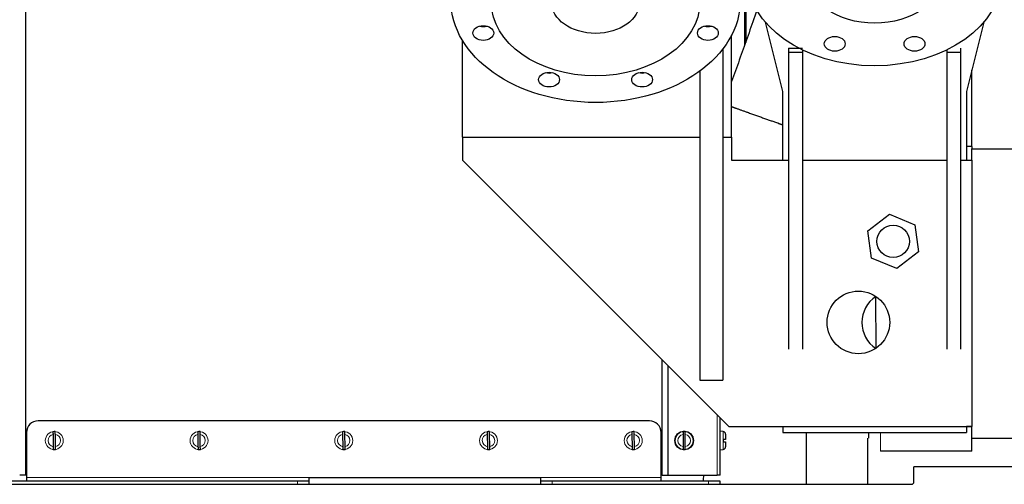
# Model space of a CAD drawing. Header units: inches. Extents: x 0 to 29700, y -16 to 21000.
# Tile 211 of 235: x 21692 to 22542, y 14659 to 15060. Entities that reach past the tile are written whole.
import ezdxf

# ---------------------------------------------------------------- set-up
doc = ezdxf.new("R2010")
doc.units = ezdxf.units.IN
doc.layers.add('1', color=7, linetype='Continuous', true_color=0xffffff)

msp = doc.modelspace()

# ---------------------------------------------------------------- linework, layer by layer
at = {"layer": '1', "color": 2, "linetype": 'Continuous', "lineweight": 25}
for p, q in [((21696.413, 15473.427), (21696.413, 14666.607)), ((22317.932, 15038.138), (22317.932, 15414.958)), ((22318.932, 15040.341), (22318.932, 15416.406)), ((22350.632, 14998.161), (22335.552, 15058.037)), ((22524.312, 15058.037), (22509.232, 14998.161)), ((22306.432, 14958.607), (22306.432, 15046.752)), ((22073.932, 14958.607), (22073.932, 15042.267)), ((22298.932, 15034.926), (22298.932, 14748.607)), ((22355.632, 15035.532), (22355.632, 15031.948)), ((22504.232, 15035.532), (22504.232, 15031.948)), ((22355.632, 15031.948), (22355.632, 14775.587)), ((22355.632, 15031.948), (22367.632, 15031.948)), ((22367.632, 15033.886), (22367.632, 15031.948)), ((22367.632, 15031.948), (22367.632, 14775.587)), ((22492.232, 15033.886), (22492.232, 15031.948)), ((22492.232, 15031.948), (22504.232, 15031.948)), ((22492.232, 15031.948), (22492.232, 14775.587)), ((22504.232, 15031.948), (22504.232, 14775.587)), ((22278.932, 15015.568), (22278.932, 14748.607)), ((22513.932, 14950.615), (22513.932, 15016.833)), ((22350.632, 14938.608), (22350.632, 14998.161)), ((22509.232, 14998.161), (22509.232, 14938.608)), ((22073.932, 14958.607), (22073.932, 14938.607)), ((22073.932, 14958.607), (22278.931, 14958.607)), ((22298.93, 14958.607), (22306.432, 14958.607)), ((22306.432, 14958.607), (22306.432, 14938.607)), ((22513.932, 14950.607), (22509.232, 14950.607)), ((22513.932, 14950.607), (22513.932, 14948.607)), ((22513.932, 14938.603), (22513.932, 14948.607)), ((22513.932, 14948.607), (22893.971, 14948.607)), ((22303.932, 14708.607), (22073.932, 14938.607)), ((22306.432, 14938.607), (22355.632, 14938.607)), ((22367.635, 14938.607), (22492.229, 14938.607)), ((22504.231, 14938.607), (22513.932, 14938.607)), ((22513.932, 14938.607), (22513.932, 14708.607)), ((22424.067, 14877.68), (22442.855, 14892.08)), ((22442.855, 14892.08), (22464.719, 14883.01)), ((22464.719, 14883.01), (22467.796, 14859.539)), ((22427.144, 14854.21), (22424.067, 14877.68)), ((22467.796, 14859.539), (22449.008, 14845.139)), ((22449.008, 14845.139), (22427.144, 14854.21)), ((22430.742, 14820.929), (22430.839, 14776.218)), ((22246.451, 14666.607), (22246.451, 14766.098)), ((22278.932, 14748.607), (22298.932, 14748.607)), ((22235.432, 14713.607), (21707.432, 14713.607)), ((22296.432, 14666.607), (22296.432, 14716.111)), ((21697.432, 14703.607), (21697.432, 14664.607)), ((22245.432, 14664.607), (22245.432, 14703.607)), ((22299.041, 14704.379), (22296.432, 14704.607)), ((22303.932, 14708.607), (22513.932, 14708.607)), ((22350.632, 14708.609), (22350.632, 14703.607)), ((22350.632, 14703.607), (22509.232, 14703.607)), ((22425.011, 14698.607), (22425.011, 14703.607)), ((22509.232, 14708.609), (22509.232, 14703.607)), ((22513.932, 14708.607), (22509.232, 14708.607)), ((22513.932, 14698.607), (22513.932, 14708.611)), ((21720.327, 14701.873), (21720.537, 14691.301)), ((21722.537, 14691.341), (21722.326, 14701.913)), ((21845.327, 14701.873), (21845.537, 14691.301)), ((21847.537, 14691.341), (21847.326, 14701.913)), ((21970.327, 14701.873), (21970.537, 14691.301)), ((21972.537, 14691.341), (21972.326, 14701.913)), ((22095.327, 14701.873), (22095.537, 14691.301)), ((22097.537, 14691.341), (22097.326, 14701.913)), ((22220.327, 14701.873), (22220.537, 14691.301)), ((22222.537, 14691.341), (22222.326, 14701.913)), ((22264.432, 14701.894), (22264.432, 14691.32)), ((22266.432, 14691.32), (22266.432, 14701.894)), ((22299.332, 14695.607), (22299.332, 14697.607)), ((22301.232, 14701.988), (22301.232, 14697.607)), ((22301.232, 14695.607), (22301.232, 14691.226)), ((22423.932, 14658.818), (22423.932, 14698.607)), ((22513.932, 14687.413), (22513.932, 14698.608)), ((22513.932, 14698.607), (27653.932, 14698.607)), ((22296.432, 14688.607), (22299.041, 14688.835)), ((22513.932, 14687.413), (22435.011, 14687.413)), ((27504.65, 14673.817), (22463.932, 14673.817)), ((22463.932, 14660.817), (22463.932, 14673.817)), ((21931.432, 14661.607), (21656.432, 14661.607)), ((21696.413, 14666.607), (21691.54, 14666.607)), ((21697.437, 14666.607), (21696.416, 14666.607)), ((21697.432, 14664.607), (21697.432, 14661.607)), ((21941.432, 14661.607), (21931.432, 14661.607)), ((21941.432, 14664.607), (22141.432, 14664.607)), ((21941.432, 14661.607), (21941.432, 14664.607)), ((21941.432, 14658.817), (21941.432, 14661.607)), ((22141.432, 14664.607), (22141.432, 14661.607)), ((22151.432, 14661.607), (22141.432, 14661.607)), ((22141.432, 14661.607), (22141.432, 14658.817)), ((22286.432, 14661.607), (22151.432, 14661.607)), ((22246.447, 14666.607), (22245.426, 14666.607)), ((22245.432, 14661.607), (22245.432, 14664.607)), ((22246.451, 14666.607), (22251.323, 14666.607)), ((22251.323, 14666.607), (22251.541, 14666.607)), ((22251.541, 14666.607), (22293.932, 14666.607)), ((22296.432, 14661.607), (22286.432, 14661.607)), ((22296.432, 14666.607), (22293.932, 14666.607)), ((22296.432, 14658.817), (22296.432, 14661.607)), ((21358.932, 14658.817), (22461.932, 14658.817))]:
    msp.add_line(p, q, dxfattribs=at)
at = {"layer": '1', "color": 110, "linetype": 'Continuous', "lineweight": 13}
for p, q in [((22251.323, 14666.607), (22251.323, 14761.227)), ((22251.541, 14666.607), (22251.541, 14761.001)), ((22293.932, 14666.607), (22293.932, 14718.608)), ((22299.041, 14688.835), (22299.041, 14704.379)), ((22435.011, 14703.607), (22435.011, 14687.413)), ((21941.432, 14664.607), (21697.432, 14664.607)), ((21931.432, 14661.607), (21931.432, 14658.817)), ((22245.432, 14664.607), (22141.432, 14664.607)), ((22151.432, 14658.817), (22151.432, 14661.607)), ((22286.432, 14661.607), (22286.432, 14658.817))]:
    msp.add_line(p, q, dxfattribs=at)
at = {"layer": '1', "color": 2, "linetype": 'Continuous', "lineweight": 25}
for centre, radius in [((22445.931, 14868.61), 14), ((22415.932, 14798.607), 27), ((22265.432, 14696.607), 8)]:
    msp.add_circle(centre, radius, dxfattribs=at)
at = {"layer": '1', "color": 110, "linetype": 'Continuous', "lineweight": 13}
for centre in [(21721.432, 14696.607), (21846.432, 14696.607), (21971.432, 14696.607), (22096.432, 14696.607), (22221.432, 14696.607), (22265.432, 14696.607)]:
    msp.add_circle(centre, 7.772, dxfattribs=at)
at = {"layer": '1', "color": 2, "linetype": 'Continuous', "lineweight": 25}
for centre, radius, start, end in [((22445.932, 14798.607), 27, 123.749071, 236.254696), ((21707.432, 14703.607), 10, 90, 180), ((22235.432, 14703.607), 10, 0, 90), ((21721.432, 14696.607), 7.728, 83.704041, 98.573453), ((21846.432, 14696.607), 7.728, 83.704041, 98.573453), ((21971.432, 14696.607), 7.728, 83.704041, 98.573453), ((22096.432, 14696.607), 7.728, 83.704041, 98.573453), ((22221.432, 14696.607), 7.728, 83.704041, 98.573453), ((22265.432, 14696.607), 7.728, 82.565294, 97.434706), ((22298.832, 14701.988), 2.4, 0, 85), ((21721.432, 14696.607), 7.728, 263.704041, 278.573453), ((21846.432, 14696.607), 7.728, 263.704041, 278.573453), ((21971.432, 14696.607), 7.728, 263.704041, 278.573453), ((22096.432, 14696.607), 7.728, 263.704041, 278.573453), ((22221.432, 14696.607), 7.728, 263.704041, 278.573453), ((22265.432, 14696.607), 7.728, 262.565294, 277.434706), ((22298.832, 14691.226), 2.4, 275, 0), ((22461.932, 14660.817), 2, 270, 0)]:
    msp.add_arc(centre, radius, start, end, dxfattribs=at)
at = {"layer": '1', "color": 110, "linetype": 'Continuous', "lineweight": 13}
for centre, start, end in [((21721.432, 14696.607), 101.849085, 260.428408), ((21721.432, 14696.607), 281.849085, 80.428408), ((21846.432, 14696.607), 101.849085, 260.428408), ((21846.432, 14696.607), 281.849085, 80.428408), ((21971.432, 14696.607), 101.849085, 260.428408), ((21971.432, 14696.607), 281.849085, 80.428408), ((22096.432, 14696.607), 101.849085, 260.428408), ((22096.432, 14696.607), 281.849085, 80.428408), ((22221.432, 14696.607), 101.849085, 260.428408), ((22221.432, 14696.607), 281.849085, 80.428408), ((22265.432, 14696.607), 100.710338, 259.289662), ((22265.432, 14696.607), 280.710338, 79.289662)]:
    msp.add_arc(centre, 5.381, start, end, dxfattribs=at)
at = {"layer": '1', "color": 2, "linetype": 'Continuous', "lineweight": 25}
for centre, major_axis in [((22429.932, 15097.99), (-110, 0)), ((22188.932, 15076.909), (125, 0)), ((22188.932, 15075.141), (-90, 0)), ((22429.932, 15097.99), (-58, 0)), ((22188.932, 15075.141), (38.05, 0)), ((22091.924, 15048.496), (9, 0)), ((22285.939, 15048.496), (9, 0)), ((22395.49, 15039.195), (9, 0)), ((22464.373, 15039.195), (9, 0)), ((22148.75, 15008.314), (9, 0)), ((22229.114, 15008.314), (9, 0))]:
    msp.add_ellipse(centre, major_axis=major_axis, ratio=0.7071068, dxfattribs=at)
for centre in [(22091.924, 15060.517), (22285.939, 15060.517), (22148.75, 15020.335), (22229.114, 15020.335)]:
    msp.add_ellipse(centre, major_axis=(9, 0), ratio=0.7071068, start_param=4.3775148, end_param=5.0473613, dxfattribs=at)
for points, knots in [([(22329.014, 15070.107), (22328.171, 15067.737), (22325.088, 15059.068), (22319.765, 15044.097), (22313.08, 15025.299), (22308.636, 15012.802), (22306.433, 15006.606)], [0, 0, 0, 0, 0.1119277, 0.4095947, 0.7072618, 1, 1, 1, 1]), ([(21720.28, 14704.249), (21720.28, 14704.22), (21720.281, 14704.18), (21720.283, 14704.103), (21720.283, 14704.075), (21720.284, 14704.028), (21720.284, 14704.012), (21720.285, 14703.978), (21720.285, 14703.96), (21720.287, 14703.869), (21720.289, 14703.787), (21720.292, 14703.651), (21720.292, 14703.603), (21720.294, 14703.529), (21720.294, 14703.503), (21720.296, 14703.451), (21720.296, 14703.424), (21720.299, 14703.289), (21720.301, 14703.175), (21720.305, 14702.996), (21720.306, 14702.935), (21720.308, 14702.841), (21720.308, 14702.809), (21720.31, 14702.745), (21720.31, 14702.712), (21720.313, 14702.549), (21720.316, 14702.417), (21720.321, 14702.148), (21720.324, 14702.012), (21720.327, 14701.873)], [0, 0, 0, 0, 0.125, 0.125, 0.1875, 0.1875, 0.21875, 0.21875, 0.25, 0.25, 0.375, 0.375, 0.4375, 0.4375, 0.46875, 0.46875, 0.5, 0.5, 0.625, 0.625, 0.6875, 0.6875, 0.71875, 0.71875, 0.75, 0.75, 0.875, 0.875, 1, 1, 1, 1]), ([(21722.326, 14701.913), (21722.324, 14702.051), (21722.321, 14702.188), (21722.316, 14702.457), (21722.313, 14702.59), (21722.309, 14702.786), (21722.308, 14702.85), (21722.305, 14702.975), (21722.304, 14703.036), (21722.301, 14703.215), (21722.298, 14703.329), (21722.296, 14703.465), (21722.295, 14703.491), (21722.294, 14703.543), (21722.293, 14703.619), (21722.291, 14703.691), (21722.288, 14703.827), (21722.287, 14703.909), (21722.285, 14704), (21722.285, 14704.018), (21722.284, 14704.052), (21722.284, 14704.068), (21722.283, 14704.114), (21722.282, 14704.143), (21722.281, 14704.219), (21722.28, 14704.26), (21722.279, 14704.289)], [0, 0, 0, 0, 0.125, 0.125, 0.25, 0.25, 0.3125, 0.3125, 0.375, 0.375, 0.5, 0.5, 0.53125, 0.53125, 0.5625, 0.625, 0.625, 0.75, 0.75, 0.78125, 0.78125, 0.8125, 0.8125, 0.875, 0.875, 1, 1, 1, 1]), ([(21845.28, 14704.249), (21845.28, 14704.22), (21845.281, 14704.18), (21845.283, 14704.103), (21845.283, 14704.075), (21845.284, 14704.028), (21845.284, 14704.012), (21845.285, 14703.978), (21845.285, 14703.96), (21845.287, 14703.869), (21845.289, 14703.787), (21845.292, 14703.651), (21845.292, 14703.603), (21845.294, 14703.529), (21845.294, 14703.503), (21845.296, 14703.451), (21845.296, 14703.424), (21845.299, 14703.289), (21845.301, 14703.175), (21845.305, 14702.996), (21845.306, 14702.935), (21845.308, 14702.841), (21845.308, 14702.809), (21845.31, 14702.745), (21845.31, 14702.712), (21845.313, 14702.549), (21845.316, 14702.417), (21845.321, 14702.148), (21845.324, 14702.012), (21845.327, 14701.873)], [0, 0, 0, 0, 0.125, 0.125, 0.1875, 0.1875, 0.21875, 0.21875, 0.25, 0.25, 0.375, 0.375, 0.4375, 0.4375, 0.46875, 0.46875, 0.5, 0.5, 0.625, 0.625, 0.6875, 0.6875, 0.71875, 0.71875, 0.75, 0.75, 0.875, 0.875, 1, 1, 1, 1]), ([(21847.326, 14701.913), (21847.324, 14702.051), (21847.321, 14702.188), (21847.316, 14702.457), (21847.313, 14702.59), (21847.309, 14702.786), (21847.308, 14702.85), (21847.305, 14702.975), (21847.304, 14703.036), (21847.301, 14703.215), (21847.298, 14703.329), (21847.296, 14703.465), (21847.295, 14703.491), (21847.294, 14703.543), (21847.293, 14703.619), (21847.291, 14703.691), (21847.288, 14703.827), (21847.287, 14703.909), (21847.285, 14704), (21847.285, 14704.018), (21847.284, 14704.052), (21847.284, 14704.068), (21847.283, 14704.114), (21847.282, 14704.143), (21847.281, 14704.219), (21847.28, 14704.26), (21847.279, 14704.289)], [0, 0, 0, 0, 0.125, 0.125, 0.25, 0.25, 0.3125, 0.3125, 0.375, 0.375, 0.5, 0.5, 0.53125, 0.53125, 0.5625, 0.625, 0.625, 0.75, 0.75, 0.78125, 0.78125, 0.8125, 0.8125, 0.875, 0.875, 1, 1, 1, 1]), ([(21970.28, 14704.249), (21970.28, 14704.22), (21970.281, 14704.18), (21970.283, 14704.103), (21970.283, 14704.075), (21970.284, 14704.028), (21970.284, 14704.012), (21970.285, 14703.978), (21970.285, 14703.96), (21970.287, 14703.869), (21970.289, 14703.787), (21970.292, 14703.651), (21970.292, 14703.603), (21970.294, 14703.529), (21970.294, 14703.503), (21970.296, 14703.451), (21970.296, 14703.424), (21970.299, 14703.289), (21970.301, 14703.175), (21970.305, 14702.996), (21970.306, 14702.935), (21970.308, 14702.841), (21970.308, 14702.809), (21970.31, 14702.745), (21970.31, 14702.712), (21970.313, 14702.549), (21970.316, 14702.417), (21970.321, 14702.148), (21970.324, 14702.012), (21970.327, 14701.873)], [0, 0, 0, 0, 0.125, 0.125, 0.1875, 0.1875, 0.21875, 0.21875, 0.25, 0.25, 0.375, 0.375, 0.4375, 0.4375, 0.46875, 0.46875, 0.5, 0.5, 0.625, 0.625, 0.6875, 0.6875, 0.71875, 0.71875, 0.75, 0.75, 0.875, 0.875, 1, 1, 1, 1]), ([(21972.326, 14701.913), (21972.324, 14702.051), (21972.321, 14702.188), (21972.316, 14702.457), (21972.313, 14702.59), (21972.309, 14702.786), (21972.308, 14702.85), (21972.305, 14702.975), (21972.304, 14703.036), (21972.301, 14703.215), (21972.298, 14703.329), (21972.296, 14703.465), (21972.295, 14703.491), (21972.294, 14703.543), (21972.293, 14703.619), (21972.291, 14703.691), (21972.288, 14703.827), (21972.287, 14703.909), (21972.285, 14704), (21972.285, 14704.018), (21972.284, 14704.052), (21972.284, 14704.068), (21972.283, 14704.114), (21972.282, 14704.143), (21972.281, 14704.219), (21972.28, 14704.26), (21972.279, 14704.289)], [0, 0, 0, 0, 0.125, 0.125, 0.25, 0.25, 0.3125, 0.3125, 0.375, 0.375, 0.5, 0.5, 0.53125, 0.53125, 0.5625, 0.625, 0.625, 0.75, 0.75, 0.78125, 0.78125, 0.8125, 0.8125, 0.875, 0.875, 1, 1, 1, 1]), ([(22095.28, 14704.249), (22095.28, 14704.22), (22095.281, 14704.18), (22095.283, 14704.103), (22095.283, 14704.075), (22095.284, 14704.028), (22095.284, 14704.012), (22095.285, 14703.978), (22095.285, 14703.96), (22095.287, 14703.869), (22095.289, 14703.787), (22095.292, 14703.651), (22095.292, 14703.603), (22095.294, 14703.529), (22095.294, 14703.503), (22095.296, 14703.451), (22095.296, 14703.424), (22095.299, 14703.289), (22095.301, 14703.175), (22095.305, 14702.996), (22095.306, 14702.935), (22095.308, 14702.841), (22095.308, 14702.809), (22095.31, 14702.745), (22095.31, 14702.712), (22095.313, 14702.549), (22095.316, 14702.417), (22095.321, 14702.148), (22095.324, 14702.012), (22095.327, 14701.873)], [0, 0, 0, 0, 0.125, 0.125, 0.1875, 0.1875, 0.21875, 0.21875, 0.25, 0.25, 0.375, 0.375, 0.4375, 0.4375, 0.46875, 0.46875, 0.5, 0.5, 0.625, 0.625, 0.6875, 0.6875, 0.71875, 0.71875, 0.75, 0.75, 0.875, 0.875, 1, 1, 1, 1]), ([(22097.326, 14701.913), (22097.324, 14702.051), (22097.321, 14702.188), (22097.316, 14702.457), (22097.313, 14702.59), (22097.309, 14702.786), (22097.308, 14702.85), (22097.305, 14702.975), (22097.304, 14703.036), (22097.301, 14703.215), (22097.298, 14703.329), (22097.296, 14703.465), (22097.295, 14703.491), (22097.294, 14703.543), (22097.293, 14703.619), (22097.291, 14703.691), (22097.288, 14703.827), (22097.287, 14703.909), (22097.285, 14704), (22097.285, 14704.018), (22097.284, 14704.052), (22097.284, 14704.068), (22097.283, 14704.114), (22097.282, 14704.143), (22097.281, 14704.219), (22097.28, 14704.26), (22097.279, 14704.289)], [0, 0, 0, 0, 0.125, 0.125, 0.25, 0.25, 0.3125, 0.3125, 0.375, 0.375, 0.5, 0.5, 0.53125, 0.53125, 0.5625, 0.625, 0.625, 0.75, 0.75, 0.78125, 0.78125, 0.8125, 0.8125, 0.875, 0.875, 1, 1, 1, 1]), ([(22220.28, 14704.249), (22220.28, 14704.22), (22220.281, 14704.18), (22220.283, 14704.103), (22220.283, 14704.075), (22220.284, 14704.028), (22220.284, 14704.012), (22220.285, 14703.978), (22220.285, 14703.96), (22220.287, 14703.869), (22220.289, 14703.787), (22220.292, 14703.651), (22220.292, 14703.603), (22220.294, 14703.529), (22220.294, 14703.503), (22220.296, 14703.451), (22220.296, 14703.424), (22220.299, 14703.289), (22220.301, 14703.175), (22220.305, 14702.996), (22220.306, 14702.935), (22220.308, 14702.841), (22220.308, 14702.809), (22220.31, 14702.745), (22220.31, 14702.712), (22220.313, 14702.549), (22220.316, 14702.417), (22220.321, 14702.148), (22220.324, 14702.012), (22220.327, 14701.873)], [0, 0, 0, 0, 0.125, 0.125, 0.1875, 0.1875, 0.21875, 0.21875, 0.25, 0.25, 0.375, 0.375, 0.4375, 0.4375, 0.46875, 0.46875, 0.5, 0.5, 0.625, 0.625, 0.6875, 0.6875, 0.71875, 0.71875, 0.75, 0.75, 0.875, 0.875, 1, 1, 1, 1]), ([(22222.326, 14701.913), (22222.324, 14702.051), (22222.321, 14702.188), (22222.316, 14702.457), (22222.313, 14702.59), (22222.309, 14702.786), (22222.308, 14702.85), (22222.305, 14702.975), (22222.304, 14703.036), (22222.301, 14703.215), (22222.298, 14703.329), (22222.296, 14703.465), (22222.295, 14703.491), (22222.294, 14703.543), (22222.293, 14703.619), (22222.291, 14703.691), (22222.288, 14703.827), (22222.287, 14703.909), (22222.285, 14704), (22222.285, 14704.018), (22222.284, 14704.052), (22222.284, 14704.068), (22222.283, 14704.114), (22222.282, 14704.143), (22222.281, 14704.219), (22222.28, 14704.26), (22222.279, 14704.289)], [0, 0, 0, 0, 0.125, 0.125, 0.25, 0.25, 0.3125, 0.3125, 0.375, 0.375, 0.5, 0.5, 0.53125, 0.53125, 0.5625, 0.625, 0.625, 0.75, 0.75, 0.78125, 0.78125, 0.8125, 0.8125, 0.875, 0.875, 1, 1, 1, 1]), ([(22264.432, 14704.27), (22264.432, 14704.241), (22264.432, 14704.201), (22264.432, 14704.124), (22264.432, 14704.096), (22264.432, 14704.049), (22264.432, 14704.033), (22264.432, 14703.999), (22264.432, 14703.982), (22264.432, 14703.89), (22264.432, 14703.808), (22264.432, 14703.672), (22264.432, 14703.625), (22264.432, 14703.55), (22264.432, 14703.524), (22264.432, 14703.472), (22264.432, 14703.446), (22264.432, 14703.311), (22264.432, 14703.197), (22264.432, 14703.017), (22264.432, 14702.956), (22264.432, 14702.862), (22264.432, 14702.83), (22264.432, 14702.766), (22264.432, 14702.733), (22264.432, 14702.57), (22264.432, 14702.438), (22264.432, 14702.169), (22264.432, 14702.033), (22264.432, 14701.894)], [0, 0, 0, 0, 0.125, 0.125, 0.1875, 0.1875, 0.21875, 0.21875, 0.25, 0.25, 0.375, 0.375, 0.4375, 0.4375, 0.46875, 0.46875, 0.5, 0.5, 0.625, 0.625, 0.6875, 0.6875, 0.71875, 0.71875, 0.75, 0.75, 0.875, 0.875, 1, 1, 1, 1]), ([(22266.432, 14701.894), (22266.432, 14702.033), (22266.432, 14702.169), (22266.432, 14702.438), (22266.432, 14702.571), (22266.432, 14702.767), (22266.432, 14702.831), (22266.432, 14702.956), (22266.432, 14703.017), (22266.432, 14703.197), (22266.432, 14703.311), (22266.432, 14703.446), (22266.432, 14703.473), (22266.432, 14703.525), (22266.432, 14703.601), (22266.432, 14703.672), (22266.432, 14703.808), (22266.432, 14703.891), (22266.432, 14703.982), (22266.432, 14703.999), (22266.432, 14704.033), (22266.432, 14704.049), (22266.432, 14704.096), (22266.432, 14704.124), (22266.432, 14704.201), (22266.432, 14704.241), (22266.432, 14704.27)], [0, 0, 0, 0, 0.125, 0.125, 0.25, 0.25, 0.3125, 0.3125, 0.375, 0.375, 0.5, 0.5, 0.53125, 0.53125, 0.5625, 0.625, 0.625, 0.75, 0.75, 0.78125, 0.78125, 0.8125, 0.8125, 0.875, 0.875, 1, 1, 1, 1]), ([(22370.949, 14658.808), (22370.966, 14661.708), (22371.059, 14676.638), (22371.151, 14691.568), (22371.226, 14703.598)], [0, 0, 0, 0, 0.1942625, 1, 1, 1, 1]), ([(22301.232, 14697.607), (22301.23, 14697.607), (22301.219, 14697.607), (22301.175, 14697.607), (22301.141, 14697.607), (22301.074, 14697.607), (22301.048, 14697.607), (22300.993, 14697.607), (22300.962, 14697.607), (22300.864, 14697.607), (22300.788, 14697.607), (22300.68, 14697.607), (22300.658, 14697.607), (22300.613, 14697.607), (22300.544, 14697.607), (22300.471, 14697.607), (22300.318, 14697.607), (22300.208, 14697.607), (22300.061, 14697.607), (22300.032, 14697.607), (22299.972, 14697.607), (22299.941, 14697.607), (22299.85, 14697.607), (22299.788, 14697.607), (22299.598, 14697.607), (22299.467, 14697.607), (22299.332, 14697.607)], [0, 0, 0, 0, 0.1175171, 0.1175171, 0.2435861, 0.2435861, 0.3066206, 0.3066206, 0.3696551, 0.3696551, 0.4957241, 0.4957241, 0.5272413, 0.5272413, 0.5587586, 0.6217931, 0.6217931, 0.747862, 0.747862, 0.7793793, 0.7793793, 0.8108965, 0.8108965, 0.873931, 0.873931, 1, 1, 1, 1]), ([(22299.332, 14695.607), (22299.467, 14695.607), (22299.598, 14695.607), (22299.788, 14695.607), (22299.85, 14695.607), (22299.942, 14695.607), (22299.972, 14695.607), (22300.032, 14695.607), (22300.062, 14695.607), (22300.208, 14695.607), (22300.318, 14695.607), (22300.471, 14695.607), (22300.52, 14695.607), (22300.59, 14695.607), (22300.614, 14695.607), (22300.659, 14695.607), (22300.681, 14695.607), (22300.788, 14695.607), (22300.864, 14695.607), (22300.963, 14695.607), (22300.993, 14695.607), (22301.035, 14695.607), (22301.048, 14695.607), (22301.073, 14695.607), (22301.085, 14695.607), (22301.142, 14695.607), (22301.175, 14695.607), (22301.22, 14695.607), (22301.232, 14695.607), (22301.232, 14695.607)], [0, 0, 0, 0, 0.1254834, 0.1254834, 0.1882251, 0.1882251, 0.2195959, 0.2195959, 0.2509668, 0.2509668, 0.3764502, 0.3764502, 0.4391919, 0.4391919, 0.4705627, 0.4705627, 0.5019335, 0.5019335, 0.6274169, 0.6274169, 0.6901586, 0.6901586, 0.7215295, 0.7215295, 0.7529003, 0.7529003, 0.8783837, 0.8783837, 1, 1, 1, 1]), ([(21720.537, 14691.301), (21720.54, 14691.163), (21720.542, 14691.026), (21720.548, 14690.757), (21720.55, 14690.625), (21720.554, 14690.429), (21720.556, 14690.365), (21720.558, 14690.239), (21720.559, 14690.178), (21720.563, 14689.999), (21720.565, 14689.885), (21720.568, 14689.75), (21720.568, 14689.723), (21720.569, 14689.671), (21720.571, 14689.595), (21720.572, 14689.524), (21720.575, 14689.387), (21720.577, 14689.305), (21720.579, 14689.214), (21720.579, 14689.196), (21720.58, 14689.163), (21720.58, 14689.146), (21720.581, 14689.1), (21720.581, 14689.072), (21720.583, 14688.995), (21720.584, 14688.955), (21720.584, 14688.926)], [0, 0, 0, 0, 0.125, 0.125, 0.25, 0.25, 0.3125, 0.3125, 0.375, 0.375, 0.5, 0.5, 0.53125, 0.53125, 0.5625, 0.625, 0.625, 0.75, 0.75, 0.78125, 0.78125, 0.8125, 0.8125, 0.875, 0.875, 1, 1, 1, 1]), ([(21722.584, 14688.965), (21722.583, 14688.994), (21722.582, 14689.035), (21722.581, 14689.111), (21722.58, 14689.14), (21722.579, 14689.186), (21722.579, 14689.202), (21722.578, 14689.236), (21722.578, 14689.254), (21722.576, 14689.345), (21722.575, 14689.427), (21722.572, 14689.563), (21722.571, 14689.611), (21722.57, 14689.686), (21722.569, 14689.711), (21722.568, 14689.763), (21722.567, 14689.79), (21722.565, 14689.925), (21722.563, 14690.039), (21722.559, 14690.218), (21722.558, 14690.28), (21722.556, 14690.374), (21722.555, 14690.405), (21722.554, 14690.47), (21722.553, 14690.502), (21722.55, 14690.665), (21722.547, 14690.798), (21722.542, 14691.066), (21722.539, 14691.203), (21722.537, 14691.341)], [0, 0, 0, 0, 0.125, 0.125, 0.1875, 0.1875, 0.21875, 0.21875, 0.25, 0.25, 0.375, 0.375, 0.4375, 0.4375, 0.46875, 0.46875, 0.5, 0.5, 0.625, 0.625, 0.6875, 0.6875, 0.71875, 0.71875, 0.75, 0.75, 0.875, 0.875, 1, 1, 1, 1]), ([(21845.537, 14691.301), (21845.54, 14691.163), (21845.542, 14691.026), (21845.548, 14690.757), (21845.55, 14690.625), (21845.554, 14690.429), (21845.556, 14690.365), (21845.558, 14690.239), (21845.559, 14690.178), (21845.563, 14689.999), (21845.565, 14689.885), (21845.568, 14689.75), (21845.568, 14689.723), (21845.569, 14689.671), (21845.571, 14689.595), (21845.572, 14689.524), (21845.575, 14689.387), (21845.577, 14689.305), (21845.579, 14689.214), (21845.579, 14689.196), (21845.58, 14689.163), (21845.58, 14689.146), (21845.581, 14689.1), (21845.581, 14689.072), (21845.583, 14688.995), (21845.584, 14688.955), (21845.584, 14688.926)], [0, 0, 0, 0, 0.125, 0.125, 0.25, 0.25, 0.3125, 0.3125, 0.375, 0.375, 0.5, 0.5, 0.53125, 0.53125, 0.5625, 0.625, 0.625, 0.75, 0.75, 0.78125, 0.78125, 0.8125, 0.8125, 0.875, 0.875, 1, 1, 1, 1]), ([(21847.584, 14688.965), (21847.583, 14688.994), (21847.582, 14689.035), (21847.581, 14689.111), (21847.58, 14689.14), (21847.579, 14689.186), (21847.579, 14689.202), (21847.578, 14689.236), (21847.578, 14689.254), (21847.576, 14689.345), (21847.575, 14689.427), (21847.572, 14689.563), (21847.571, 14689.611), (21847.57, 14689.686), (21847.569, 14689.711), (21847.568, 14689.763), (21847.567, 14689.79), (21847.565, 14689.925), (21847.563, 14690.039), (21847.559, 14690.218), (21847.558, 14690.28), (21847.556, 14690.374), (21847.555, 14690.405), (21847.554, 14690.47), (21847.553, 14690.502), (21847.55, 14690.665), (21847.547, 14690.798), (21847.542, 14691.066), (21847.539, 14691.203), (21847.537, 14691.341)], [0, 0, 0, 0, 0.125, 0.125, 0.1875, 0.1875, 0.21875, 0.21875, 0.25, 0.25, 0.375, 0.375, 0.4375, 0.4375, 0.46875, 0.46875, 0.5, 0.5, 0.625, 0.625, 0.6875, 0.6875, 0.71875, 0.71875, 0.75, 0.75, 0.875, 0.875, 1, 1, 1, 1]), ([(21970.537, 14691.301), (21970.54, 14691.163), (21970.542, 14691.026), (21970.548, 14690.757), (21970.55, 14690.625), (21970.554, 14690.429), (21970.556, 14690.365), (21970.558, 14690.239), (21970.559, 14690.178), (21970.563, 14689.999), (21970.565, 14689.885), (21970.568, 14689.75), (21970.568, 14689.723), (21970.569, 14689.671), (21970.571, 14689.595), (21970.572, 14689.524), (21970.575, 14689.387), (21970.577, 14689.305), (21970.579, 14689.214), (21970.579, 14689.196), (21970.58, 14689.163), (21970.58, 14689.146), (21970.581, 14689.1), (21970.581, 14689.072), (21970.583, 14688.995), (21970.584, 14688.955), (21970.584, 14688.926)], [0, 0, 0, 0, 0.125, 0.125, 0.25, 0.25, 0.3125, 0.3125, 0.375, 0.375, 0.5, 0.5, 0.53125, 0.53125, 0.5625, 0.625, 0.625, 0.75, 0.75, 0.78125, 0.78125, 0.8125, 0.8125, 0.875, 0.875, 1, 1, 1, 1]), ([(21972.584, 14688.965), (21972.583, 14688.994), (21972.582, 14689.035), (21972.581, 14689.111), (21972.58, 14689.14), (21972.579, 14689.186), (21972.579, 14689.202), (21972.578, 14689.236), (21972.578, 14689.254), (21972.576, 14689.345), (21972.575, 14689.427), (21972.572, 14689.563), (21972.571, 14689.611), (21972.57, 14689.686), (21972.569, 14689.711), (21972.568, 14689.763), (21972.567, 14689.79), (21972.565, 14689.925), (21972.563, 14690.039), (21972.559, 14690.218), (21972.558, 14690.28), (21972.556, 14690.374), (21972.555, 14690.405), (21972.554, 14690.47), (21972.553, 14690.502), (21972.55, 14690.665), (21972.547, 14690.798), (21972.542, 14691.066), (21972.539, 14691.203), (21972.537, 14691.341)], [0, 0, 0, 0, 0.125, 0.125, 0.1875, 0.1875, 0.21875, 0.21875, 0.25, 0.25, 0.375, 0.375, 0.4375, 0.4375, 0.46875, 0.46875, 0.5, 0.5, 0.625, 0.625, 0.6875, 0.6875, 0.71875, 0.71875, 0.75, 0.75, 0.875, 0.875, 1, 1, 1, 1]), ([(22095.537, 14691.301), (22095.54, 14691.163), (22095.542, 14691.026), (22095.548, 14690.757), (22095.55, 14690.625), (22095.554, 14690.429), (22095.556, 14690.365), (22095.558, 14690.239), (22095.559, 14690.178), (22095.563, 14689.999), (22095.565, 14689.885), (22095.568, 14689.75), (22095.568, 14689.723), (22095.569, 14689.671), (22095.571, 14689.595), (22095.572, 14689.524), (22095.575, 14689.387), (22095.577, 14689.305), (22095.579, 14689.214), (22095.579, 14689.196), (22095.58, 14689.163), (22095.58, 14689.146), (22095.581, 14689.1), (22095.581, 14689.072), (22095.583, 14688.995), (22095.584, 14688.955), (22095.584, 14688.926)], [0, 0, 0, 0, 0.125, 0.125, 0.25, 0.25, 0.3125, 0.3125, 0.375, 0.375, 0.5, 0.5, 0.53125, 0.53125, 0.5625, 0.625, 0.625, 0.75, 0.75, 0.78125, 0.78125, 0.8125, 0.8125, 0.875, 0.875, 1, 1, 1, 1]), ([(22097.584, 14688.965), (22097.583, 14688.994), (22097.582, 14689.035), (22097.581, 14689.111), (22097.58, 14689.14), (22097.579, 14689.186), (22097.579, 14689.202), (22097.578, 14689.236), (22097.578, 14689.254), (22097.576, 14689.345), (22097.575, 14689.427), (22097.572, 14689.563), (22097.571, 14689.611), (22097.57, 14689.686), (22097.569, 14689.711), (22097.568, 14689.763), (22097.567, 14689.79), (22097.565, 14689.925), (22097.563, 14690.039), (22097.559, 14690.218), (22097.558, 14690.28), (22097.556, 14690.374), (22097.555, 14690.405), (22097.554, 14690.47), (22097.553, 14690.502), (22097.55, 14690.665), (22097.547, 14690.798), (22097.542, 14691.066), (22097.539, 14691.203), (22097.537, 14691.341)], [0, 0, 0, 0, 0.125, 0.125, 0.1875, 0.1875, 0.21875, 0.21875, 0.25, 0.25, 0.375, 0.375, 0.4375, 0.4375, 0.46875, 0.46875, 0.5, 0.5, 0.625, 0.625, 0.6875, 0.6875, 0.71875, 0.71875, 0.75, 0.75, 0.875, 0.875, 1, 1, 1, 1]), ([(22220.537, 14691.301), (22220.54, 14691.163), (22220.542, 14691.026), (22220.548, 14690.757), (22220.55, 14690.625), (22220.554, 14690.429), (22220.556, 14690.365), (22220.558, 14690.239), (22220.559, 14690.178), (22220.563, 14689.999), (22220.565, 14689.885), (22220.568, 14689.75), (22220.568, 14689.723), (22220.569, 14689.671), (22220.571, 14689.595), (22220.572, 14689.524), (22220.575, 14689.387), (22220.577, 14689.305), (22220.579, 14689.214), (22220.579, 14689.196), (22220.58, 14689.163), (22220.58, 14689.146), (22220.581, 14689.1), (22220.581, 14689.072), (22220.583, 14688.995), (22220.584, 14688.955), (22220.584, 14688.926)], [0, 0, 0, 0, 0.125, 0.125, 0.25, 0.25, 0.3125, 0.3125, 0.375, 0.375, 0.5, 0.5, 0.53125, 0.53125, 0.5625, 0.625, 0.625, 0.75, 0.75, 0.78125, 0.78125, 0.8125, 0.8125, 0.875, 0.875, 1, 1, 1, 1]), ([(22222.584, 14688.965), (22222.583, 14688.994), (22222.582, 14689.035), (22222.581, 14689.111), (22222.58, 14689.14), (22222.579, 14689.186), (22222.579, 14689.202), (22222.578, 14689.236), (22222.578, 14689.254), (22222.576, 14689.345), (22222.575, 14689.427), (22222.572, 14689.563), (22222.571, 14689.611), (22222.57, 14689.686), (22222.569, 14689.711), (22222.568, 14689.763), (22222.567, 14689.79), (22222.565, 14689.925), (22222.563, 14690.039), (22222.559, 14690.218), (22222.558, 14690.28), (22222.556, 14690.374), (22222.555, 14690.405), (22222.554, 14690.47), (22222.553, 14690.502), (22222.55, 14690.665), (22222.547, 14690.798), (22222.542, 14691.066), (22222.539, 14691.203), (22222.537, 14691.341)], [0, 0, 0, 0, 0.125, 0.125, 0.1875, 0.1875, 0.21875, 0.21875, 0.25, 0.25, 0.375, 0.375, 0.4375, 0.4375, 0.46875, 0.46875, 0.5, 0.5, 0.625, 0.625, 0.6875, 0.6875, 0.71875, 0.71875, 0.75, 0.75, 0.875, 0.875, 1, 1, 1, 1]), ([(22264.432, 14691.32), (22264.432, 14691.182), (22264.432, 14691.045), (22264.432, 14690.776), (22264.432, 14690.643), (22264.432, 14690.447), (22264.432, 14690.383), (22264.432, 14690.258), (22264.432, 14690.197), (22264.432, 14690.018), (22264.432, 14689.904), (22264.432, 14689.768), (22264.432, 14689.742), (22264.432, 14689.69), (22264.432, 14689.613), (22264.432, 14689.542), (22264.432, 14689.406), (22264.432, 14689.324), (22264.432, 14689.232), (22264.432, 14689.215), (22264.432, 14689.181), (22264.432, 14689.165), (22264.432, 14689.118), (22264.432, 14689.09), (22264.432, 14689.013), (22264.432, 14688.973), (22264.432, 14688.944)], [0, 0, 0, 0, 0.125, 0.125, 0.25, 0.25, 0.3125, 0.3125, 0.375, 0.375, 0.5, 0.5, 0.53125, 0.53125, 0.5625, 0.625, 0.625, 0.75, 0.75, 0.78125, 0.78125, 0.8125, 0.8125, 0.875, 0.875, 1, 1, 1, 1]), ([(22266.432, 14688.944), (22266.432, 14688.973), (22266.432, 14689.013), (22266.432, 14689.09), (22266.432, 14689.118), (22266.432, 14689.165), (22266.432, 14689.181), (22266.432, 14689.215), (22266.432, 14689.233), (22266.432, 14689.324), (22266.432, 14689.406), (22266.432, 14689.542), (22266.432, 14689.59), (22266.432, 14689.665), (22266.432, 14689.69), (22266.432, 14689.742), (22266.432, 14689.769), (22266.432, 14689.904), (22266.432, 14690.018), (22266.432, 14690.197), (22266.432, 14690.259), (22266.432, 14690.353), (22266.432, 14690.384), (22266.432, 14690.449), (22266.432, 14690.481), (22266.432, 14690.644), (22266.432, 14690.776), (22266.432, 14691.045), (22266.432, 14691.182), (22266.432, 14691.32)], [0, 0, 0, 0, 0.125, 0.125, 0.1875, 0.1875, 0.21875, 0.21875, 0.25, 0.25, 0.375, 0.375, 0.4375, 0.4375, 0.46875, 0.46875, 0.5, 0.5, 0.625, 0.625, 0.6875, 0.6875, 0.71875, 0.71875, 0.75, 0.75, 0.875, 0.875, 1, 1, 1, 1])]:
    msp.add_open_spline(points, degree=3, knots=knots, dxfattribs=at)
for points, degree in [([(22355.632, 15035.534), (22367.632, 15035.534)], 1), ([(22281.995, 14666.597), (22281.985, 14664.932), (22281.974, 14663.268), (22281.964, 14661.603)], 3)]:
    msp.add_open_spline(points, degree=degree, dxfattribs=at)
msp.add_rational_spline([(22305.94, 14985.11), (22312.239, 14982.869), (22322.582, 14979.191), (22335.219, 14974.698), (22346.799, 14970.582), (22348.117, 14970.114), (22349.446, 14969.641), (22350.781, 14969.167)], [1.00103085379, 0.990932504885, 0.988396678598, 1.01661171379, 1.01661171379, 1.01616083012, 1.01537818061, 1.01436190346], degree=4, knots=[0, 0, 0, 0, 0, 0.8877738, 0.8877738, 0.8877738, 1, 1, 1, 1, 1], dxfattribs=at)

doc.saveas('drawing.dxf')
